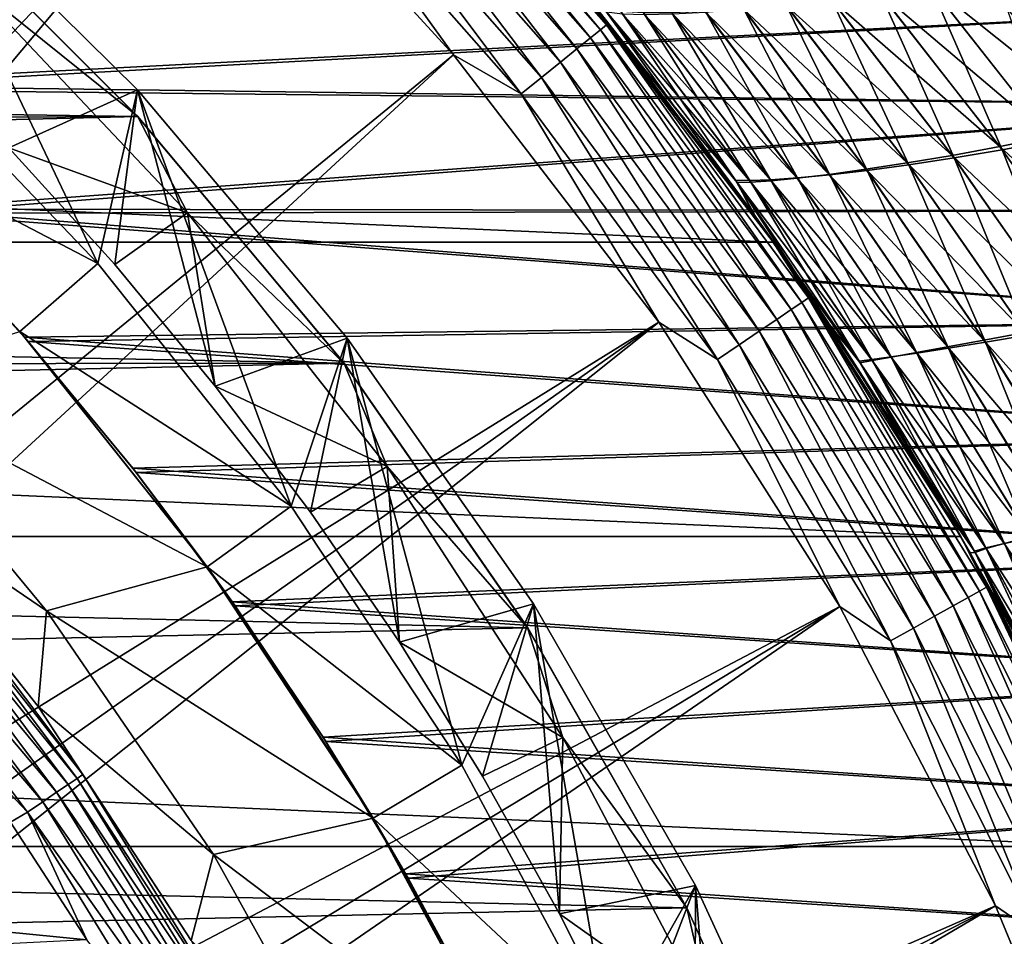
# Model space of a CAD drawing. Header units: metres. Extents: x -22 to 73, y -229 to 22.
# Tile 236 of 256: x 14 to 20, y 9 to 14. Entities that reach past the tile are written whole.
import ezdxf

# ---------------------------------------------------------------- set-up
doc = ezdxf.new("R2010")
doc.units = ezdxf.units.M
doc.layers.add('solid_509500_SW0001', color=7, linetype='CONTINUOUS')

msp = doc.modelspace()

# ---------------------------------------------------------------- linework, layer by layer
at = {"layer": 'solid_509500_SW0001'}
for points in [[(8.060882, 8.480042, 120.188515), (15.35409, 15.35409, 120.013718), (13.957466, 16.63386, 120.013718)], [(16.233158, 15.558223, 119.368202), (16.200964, 15.527367, 119.516907), (17.459414, 14.097491, 119.516907)], [(17.494108, 14.125505, 119.368202), (17.236, 14.462721, 119.213844), (16.233158, 15.558223, 119.368202)], [(17.494108, 14.125505, 119.368202), (16.233158, 15.558223, 119.368202), (17.459414, 14.097491, 119.516907)], [(16.200964, 15.527367, 119.516907), (16.148642, 15.477219, 119.654198), (17.403025, 14.051962, 119.654198)], [(17.459414, 14.097491, 119.516907), (16.200964, 15.527367, 119.516907), (17.403025, 14.051962, 119.654198)], [(16.148642, 15.477219, 119.654198), (16.078159, 15.409668, 119.774902), (17.327068, 13.990631, 119.774902)], [(17.403025, 14.051962, 119.654198), (16.148642, 15.477219, 119.654198), (17.327068, 13.990631, 119.774902)], [(16.078159, 15.409668, 119.774902), (15.992174, 15.327257, 119.874481), (17.234404, 13.91581, 119.874481)], [(17.327068, 13.990631, 119.774902), (16.078159, 15.409668, 119.774902), (17.234404, 13.91581, 119.874481)], [(8.060882, 8.480042, 120.188515), (8.480042, 8.060882, 120.188515), (15.35409, 15.35409, 120.013718)], [(8.480042, 8.060882, 120.188515), (8.877436, 7.621028, 120.188515), (15.35409, 15.35409, 120.013718)], [(8.877436, 7.621028, 120.188515), (16.63386, 13.957466, 120.013718), (15.35409, 15.35409, 120.013718)], [(15.787104, 15.130713, 119.996193), (15.35409, 15.35409, 120.013718), (16.63386, 13.957466, 120.013718)], [(15.992174, 15.327257, 119.874481), (15.893922, 15.23309, 119.949181), (17.128521, 13.830315, 119.949181)], [(17.234404, 13.91581, 119.874481), (15.992174, 15.327257, 119.874481), (17.128521, 13.830315, 119.949181)], [(15.893922, 15.23309, 119.949181), (15.787104, 15.130713, 119.996193), (17.013405, 13.737365, 119.996193)], [(17.128521, 13.830315, 119.949181), (15.893922, 15.23309, 119.949181), (17.013405, 13.737365, 119.996193)], [(17.013405, 13.737365, 119.996193), (15.787104, 15.130713, 119.996193), (16.63386, 13.957466, 120.013718)], [(13.558864, 15.040595, 6.7), (14.63383, 12.784783, 6.7), (13.42852, 14.045444, 6.7)], [(13.558849, 15.040615, 5.4), (14.857232, 13.759547, 5.4), (13.558864, 15.040595, 6.7)], [(14.134326, 13.433944, 4.65), (14.857232, 13.759547, 5.4), (13.558849, 15.040615, 5.4)], [(13.558864, 15.040595, 6.7), (14.85725, 13.759529, 6.7), (14.63383, 12.784783, 6.7)], [(14.857232, 13.759547, 5.4), (14.85725, 13.759529, 6.7), (13.558864, 15.040595, 6.7)], [(-15.515899, 14.056066, 0.034086), (14.857604, 13.611543, 0.034086), (13.576676, 14.88947, 0.034086)], [(13.576676, 14.88947, 0.034086), (14.857604, 13.611543, 0.034086), (13.576947, 14.88922, 2.4)], [(13.576947, 14.88922, 2.4), (14.857345, 13.611821, 2.4), (13.891826, 14.388088, 2.4)], [(14.857604, 13.611543, 0.034086), (14.857345, 13.611821, 2.4), (13.576947, 14.88922, 2.4)], [(-18.430916, 12.905476), (-17.235994, 14.462728), (18.430916, 12.905476)], [(-17.235994, 14.462728), (17.235994, 14.462728), (18.430916, 12.905476)], [(12.854701, 13.78692, 80.335762), (12.095193, 14.457829, 79.54216), (21.5, 14.232683, 79.818657)], [(18.315617, 13.068595, 48.138927), (18.430916, 12.905476), (17.235994, 14.462728)], [(17.862497, 13.681418, 48.551815), (18.315617, 13.068595, 48.138927), (17.235994, 14.462728)], [(17.386532, 14.281405, 48.990353), (17.862497, 13.681418, 48.551815), (17.235994, 14.462728)], [(17.438049, 14.218454, 87.057495), (17.236, 14.462721, 119.213844), (18.430922, 12.90547, 119.213844)], [(17.494108, 14.125505, 119.368202), (18.430922, 12.90547, 119.213844), (17.236, 14.462721, 119.213844)], [(12.121475, 14.435801, 56.430298), (12.879011, 13.764214, 55.638905), (21.5, 14.232683, 56.181339)], [(13.891826, 14.388088, 2.4), (15.138382, 13.070169, 2.4), (14.134326, 13.433944, 2.9)], [(14.857345, 13.611821, 2.4), (15.138382, 13.070169, 2.4), (13.891826, 14.388088, 2.4)], [(19.302425, 14.361608, 52.553738), (19.982119, 13.497871, 51.801205), (19.023109, 14.313744, 52.333843)], [(19.315008, 14.346808, 83.46122), (19.033186, 14.302426, 83.678673), (19.718243, 13.423748, 84.424126)], [(19.302425, 14.361608, 52.553738), (19.761166, 14.199402, 52.528187), (20.19664, 13.646541, 52.038422)], [(19.302425, 14.361608, 52.553738), (20.19664, 13.646541, 52.038422), (19.982119, 13.497871, 51.801205)], [(19.998955, 13.476179, 84.217949), (19.74544, 14.217641, 83.455055), (19.315008, 14.346808, 83.46122)], [(19.998955, 13.476179, 84.217949), (19.315008, 14.346808, 83.46122), (19.718243, 13.423748, 84.424126)], [(17.493189, 14.199311, 49.388969), (17.862497, 13.681418, 48.551815), (17.386532, 14.281405, 48.990353)], [(19.023109, 14.313744, 52.333843), (19.703957, 13.441563, 51.592522), (18.753227, 14.273378, 52.073574)], [(19.033186, 14.302426, 83.678673), (18.760757, 14.265544, 83.93634), (19.447535, 13.378259, 84.671898)], [(19.982119, 13.497871, 51.801205), (19.703957, 13.441563, 51.592522), (19.023109, 14.313744, 52.333843)], [(19.718243, 13.423748, 84.424126), (19.033186, 14.302426, 83.678673), (19.447535, 13.378259, 84.671898)], [(12.854701, 13.78692, 80.335762), (21.5, 14.232683, 79.818657), (21.5, 13.671661, 80.463371)], [(12.879011, 13.764214, 55.638905), (21.5, 13.671661, 55.536625), (21.5, 14.232683, 56.181339)], [(18.498213, 14.240502, 51.775066), (19.18354, 13.349765, 51.052128), (18.262585, 14.215097, 51.441372)], [(18.503134, 14.236149, 84.232086), (18.264812, 14.214226, 84.562881), (18.958202, 13.308064, 85.282478)], [(18.753227, 14.273378, 52.073574), (19.435835, 13.392198, 51.342094), (18.498213, 14.240502, 51.775066)], [(19.435835, 13.392198, 51.342094), (19.18354, 13.349765, 51.052128), (18.498213, 14.240502, 51.775066)], [(18.760757, 14.265544, 83.93634), (18.503134, 14.236149, 84.232086), (19.192591, 13.339704, 84.959061)], [(19.192591, 13.339704, 84.959061), (18.503134, 14.236149, 84.232086), (18.958202, 13.308064, 85.282478)], [(19.703957, 13.441563, 51.592522), (19.435835, 13.392198, 51.342094), (18.753227, 14.273378, 52.073574)], [(19.447535, 13.378259, 84.671898), (18.760757, 14.265544, 83.93634), (19.192591, 13.339704, 84.959061)], [(17.897074, 13.636156, 87.482353), (17.438049, 14.218454, 87.057495), (18.430922, 12.90547, 119.213844)], [(17.48023, 14.21584, 86.599213), (17.438049, 14.218454, 87.057495), (17.897074, 13.636156, 87.482353)], [(18.219431, 13.25285, 87.295044), (17.48023, 14.21584, 86.599213), (17.897074, 13.636156, 87.482353)], [(17.573692, 14.200787, 86.157639), (17.48023, 14.21584, 86.599213), (18.219431, 13.25285, 87.295044)], [(17.493189, 14.199311, 49.388969), (18.228397, 13.23966, 48.697063), (17.862497, 13.681418, 48.551815)], [(18.305332, 13.240939, 49.138428), (18.228397, 13.23966, 48.697063), (17.493189, 14.199311, 49.388969)], [(17.583345, 14.187737, 49.8339), (18.305332, 13.240939, 49.138428), (17.493189, 14.199311, 49.388969)], [(18.299679, 13.250255, 86.857048), (17.573692, 14.200787, 86.157639), (18.219431, 13.25285, 87.295044)], [(17.701092, 14.193062, 85.727318), (17.573692, 14.200787, 86.157639), (18.299679, 13.250255, 86.857048)], [(18.418497, 13.249004, 49.568115), (18.305332, 13.240939, 49.138428), (17.583345, 14.187737, 49.8339)], [(17.707582, 14.183493, 50.267536), (18.418497, 13.249004, 49.568115), (17.583345, 14.187737, 49.8339)], [(18.416021, 13.254445, 86.430679), (17.701092, 14.193062, 85.727318), (18.299679, 13.250255, 86.857048)], [(17.860565, 14.192707, 85.314682), (17.701092, 14.193062, 85.727318), (18.416021, 13.254445, 86.430679)], [(17.864029, 14.186617, 50.683411), (18.565914, 13.263893, 49.979435), (17.707582, 14.183493, 50.267536)], [(18.565914, 13.263893, 49.979435), (18.418497, 13.249004, 49.568115), (17.707582, 14.183493, 50.267536)], [(18.049505, 14.199753, 84.925072), (17.860565, 14.192707, 85.314682), (18.566486, 13.265458, 86.022614)], [(18.566486, 13.265458, 86.022614), (17.860565, 14.192707, 85.314682), (18.416021, 13.254445, 86.430679)], [(18.050068, 14.197144, 51.07616), (18.744812, 13.285633, 50.366844), (17.864029, 14.186617, 50.683411)], [(18.744812, 13.285633, 50.366844), (18.565914, 13.263893, 49.979435), (17.864029, 14.186617, 50.683411)], [(18.264812, 14.214226, 84.562881), (18.049505, 14.199753, 84.925072), (18.748312, 13.283323, 85.638367)], [(18.748312, 13.283323, 85.638367), (18.049505, 14.199753, 84.925072), (18.566486, 13.265458, 86.022614)], [(18.262585, 14.215097, 51.441372), (18.95188, 13.31425, 50.72578), (18.050068, 14.197144, 51.07616)], [(18.95188, 13.31425, 50.72578), (18.744812, 13.285633, 50.366844), (18.050068, 14.197144, 51.07616)], [(19.18354, 13.349765, 51.052128), (18.95188, 13.31425, 50.72578), (18.262585, 14.215097, 51.441372)], [(18.958202, 13.308064, 85.282478), (18.264812, 14.214226, 84.562881), (18.748312, 13.283323, 85.638367)], [(17.494108, 14.125505, 119.368202), (17.459414, 14.097491, 119.516907), (18.592066, 12.566044, 119.516907)], [(18.629011, 12.591015, 119.368202), (18.430922, 12.90547, 119.213844), (17.494108, 14.125505, 119.368202)], [(18.629011, 12.591015, 119.368202), (17.494108, 14.125505, 119.368202), (18.592066, 12.566044, 119.516907)], [(17.459414, 14.097491, 119.516907), (17.403025, 14.051962, 119.654198), (18.532021, 12.525459, 119.654198)], [(18.592066, 12.566044, 119.516907), (17.459414, 14.097491, 119.516907), (18.532021, 12.525459, 119.654198)], [(-15.880045, 13.468556, 0.034086), (14.857604, 13.611543, 0.034086), (-15.515899, 14.056066, 0.034086)], [(13.42852, 14.045444, 6.7), (14.63383, 12.784783, 6.7), (13.026531, 13.624683, 40.038475)], [(17.403025, 14.051962, 119.654198), (17.327068, 13.990631, 119.774902), (18.451138, 12.470792, 119.774902)], [(18.532021, 12.525459, 119.654198), (17.403025, 14.051962, 119.654198), (18.451138, 12.470792, 119.774902)], [(8.877436, 7.621028, 120.188515), (9.25204, 7.161612, 120.188515), (16.63386, 13.957466, 120.013718)], [(9.25204, 7.161612, 120.188515), (17.787037, 12.454617, 120.013718), (16.63386, 13.957466, 120.013718)], [(17.013405, 13.737365, 119.996193), (16.63386, 13.957466, 120.013718), (17.787037, 12.454617, 120.013718)], [(17.327068, 13.990631, 119.774902), (17.234404, 13.91581, 119.874481), (18.352461, 12.404099, 119.874481)], [(18.451138, 12.470792, 119.774902), (17.327068, 13.990631, 119.774902), (18.352461, 12.404099, 119.874481)], [(17.234404, 13.91581, 119.874481), (17.128521, 13.830315, 119.949181), (18.239708, 12.32789, 119.949181)], [(18.352461, 12.404099, 119.874481), (17.234404, 13.91581, 119.874481), (18.239708, 12.32789, 119.949181)], [(13.563955, 13.089753, 81.073189), (12.854701, 13.78692, 80.335762), (21.5, 13.671661, 80.463371)], [(17.128521, 13.830315, 119.949181), (17.013405, 13.737365, 119.996193), (18.117125, 12.245039, 119.996193)], [(18.239708, 12.32789, 119.949181), (17.128521, 13.830315, 119.949181), (18.117125, 12.245039, 119.996193)], [(12.879011, 13.764214, 55.638905), (13.586268, 13.066591, 54.903664), (21.5, 13.671661, 55.536625)], [(14.134326, 13.433944, 4.65), (14.729828, 12.778191, 4.65), (14.857232, 13.759547, 5.4)], [(14.85725, 13.759529, 6.7), (15.720659, 11.421932, 6.7), (14.63383, 12.784783, 6.7)], [(14.729828, 12.778191, 4.65), (15.295028, 12.095955, 4.65), (14.857232, 13.759547, 5.4)], [(14.857232, 13.759547, 5.4), (16.036064, 12.365563, 5.4), (14.85725, 13.759529, 6.7)], [(15.295028, 12.095955, 4.65), (16.036064, 12.365563, 5.4), (14.857232, 13.759547, 5.4)], [(14.85725, 13.759529, 6.7), (16.036077, 12.365538, 6.7), (15.720659, 11.421932, 6.7)], [(16.036064, 12.365563, 5.4), (16.036077, 12.365538, 6.7), (14.85725, 13.759529, 6.7)], [(18.117125, 12.245039, 119.996193), (17.013405, 13.737365, 119.996193), (17.787037, 12.454617, 120.013718)], [(13.563955, 13.089753, 81.073189), (21.5, 13.671661, 80.463371), (21.5, 13.081475, 81.081474)], [(13.586268, 13.066591, 54.903664), (21.5, 13.081475, 54.918526), (21.5, 13.671661, 55.536625)], [(18.228397, 13.23966, 48.697063), (18.315617, 13.068595, 48.138927), (17.862497, 13.681418, 48.551815)], [(13.026531, 13.624683, 40.038475), (14.195397, 12.402145, 40.038475), (13.586268, 13.066591, 54.903664)], [(14.63383, 12.784783, 6.7), (14.195397, 12.402145, 40.038475), (13.026531, 13.624683, 40.038475)], [(18.336733, 13.038949, 87.883049), (17.897074, 13.636156, 87.482353), (18.430922, 12.90547, 119.213844)], [(18.219431, 13.25285, 87.295044), (17.897074, 13.636156, 87.482353), (18.336733, 13.038949, 87.883049)], [(-16.174217, 12.84304, 0.034086), (16.018755, 12.223828, 0.034086), (14.857604, 13.611543, 0.034086)], [(-16.174217, 12.84304, 0.034086), (14.857604, 13.611543, 0.034086), (-15.880045, 13.468556, 0.034086)], [(14.857345, 13.611821, 2.4), (16.018984, 12.223522, 2.4), (15.138382, 13.070169, 2.4)], [(16.018755, 12.223828, 0.034086), (16.018984, 12.223522, 2.4), (14.857345, 13.611821, 2.4)], [(14.857604, 13.611543, 0.034086), (16.018755, 12.223828, 0.034086), (14.857345, 13.611821, 2.4)], [(19.982119, 13.497871, 51.801205), (20.64887, 12.569026, 51.078754), (19.703957, 13.441563, 51.592522)], [(19.998955, 13.476179, 84.217949), (19.718243, 13.423748, 84.424126), (20.385759, 12.482102, 85.135826)], [(14.729828, 12.778191, 2.9), (14.729828, 12.778191, 4.65), (14.134326, 13.433944, 4.65)], [(14.134326, 13.433944, 2.9), (14.729828, 12.778191, 2.9), (14.134326, 13.433944, 4.65)], [(15.138382, 13.070169, 2.4), (14.729828, 12.778191, 2.9), (14.134326, 13.433944, 2.9)], [(19.703957, 13.441563, 51.592522), (20.368752, 12.505638, 50.883324), (19.435835, 13.392198, 51.342094)], [(19.718243, 13.423748, 84.424126), (19.447535, 13.378259, 84.671898), (20.113724, 12.429262, 85.371658)], [(20.64887, 12.569026, 51.078754), (20.368752, 12.505638, 50.883324), (19.703957, 13.441563, 51.592522)], [(20.385759, 12.482102, 85.135826), (19.718243, 13.423748, 84.424126), (20.113724, 12.429262, 85.371658)], [(19.18354, 13.349765, 51.052128), (19.846497, 12.39796, 50.365696), (18.95188, 13.31425, 50.72578)], [(19.192591, 13.339704, 84.959061), (18.958202, 13.308064, 85.282478), (19.624756, 12.342648, 85.961884)], [(19.435835, 13.392198, 51.342094), (20.099257, 12.448619, 50.644878), (19.18354, 13.349765, 51.052128)], [(20.099257, 12.448619, 50.644878), (19.846497, 12.39796, 50.365696), (19.18354, 13.349765, 51.052128)], [(19.447535, 13.378259, 84.671898), (19.192591, 13.339704, 84.959061), (19.858366, 12.382782, 85.648087)], [(19.858366, 12.382782, 85.648087), (19.192591, 13.339704, 84.959061), (19.624756, 12.342648, 85.961884)], [(20.368752, 12.505638, 50.883324), (20.099257, 12.448619, 50.644878), (19.435835, 13.392198, 51.342094)], [(20.113724, 12.429262, 85.371658), (19.447535, 13.378259, 84.671898), (19.858366, 12.382782, 85.648087)], [(18.744812, 13.285633, 50.366844), (19.410624, 12.31566, 49.698792), (18.565914, 13.263893, 49.979435)], [(18.748312, 13.283323, 85.638367), (18.566486, 13.265458, 86.022614), (19.239042, 12.28134, 86.685631)], [(18.95188, 13.31425, 50.72578), (19.615559, 12.353646, 50.049034), (18.744812, 13.285633, 50.366844)], [(19.615559, 12.353646, 50.049034), (19.410624, 12.31566, 49.698792), (18.744812, 13.285633, 50.366844)], [(18.958202, 13.308064, 85.282478), (18.748312, 13.283323, 85.638367), (19.417059, 12.30884, 86.309143)], [(19.417059, 12.30884, 86.309143), (18.748312, 13.283323, 85.638367), (19.239042, 12.28134, 86.685631)], [(19.846497, 12.39796, 50.365696), (19.615559, 12.353646, 50.049034), (18.95188, 13.31425, 50.72578)], [(19.624756, 12.342648, 85.961884), (18.958202, 13.308064, 85.282478), (19.417059, 12.30884, 86.309143)], [(18.219431, 13.25285, 87.295044), (18.336733, 13.038949, 87.883049), (18.756342, 12.427776, 88.260277)], [(18.914785, 12.236438, 87.938461), (18.219431, 13.25285, 87.295044), (18.756342, 12.427776, 88.260277)], [(18.299679, 13.250255, 86.857048), (18.219431, 13.25285, 87.295044), (18.914785, 12.236438, 87.938461)], [(18.305332, 13.240939, 49.138428), (18.987915, 12.239458, 48.491879), (18.228397, 13.23966, 48.697063)], [(18.228397, 13.23966, 48.697063), (18.920513, 12.226551, 48.056713), (18.315617, 13.068595, 48.138927)], [(18.987915, 12.239458, 48.491879), (18.920513, 12.226551, 48.056713), (18.228397, 13.23966, 48.697063)], [(18.416021, 13.254445, 86.430679), (18.299679, 13.250255, 86.857048), (18.985415, 12.24517, 87.506577)], [(18.985415, 12.24517, 87.506577), (18.299679, 13.250255, 86.857048), (18.914785, 12.236438, 87.938461)], [(18.418497, 13.249004, 49.568115), (19.093594, 12.258592, 48.915009), (18.305332, 13.240939, 49.138428)], [(19.093594, 12.258592, 48.915009), (18.987915, 12.239458, 48.491879), (18.305332, 13.240939, 49.138428)], [(18.566486, 13.265458, 86.022614), (18.416021, 13.254445, 86.430679), (19.094191, 12.260125, 87.086678)], [(19.094191, 12.260125, 87.086678), (18.416021, 13.254445, 86.430679), (18.985415, 12.24517, 87.506577)], [(18.565914, 13.263893, 49.979435), (19.235472, 12.283983, 49.319221), (18.418497, 13.249004, 49.568115)], [(19.235472, 12.283983, 49.319221), (19.093594, 12.258592, 48.915009), (18.418497, 13.249004, 49.568115)], [(19.410624, 12.31566, 49.698792), (19.235472, 12.283983, 49.319221), (18.565914, 13.263893, 49.979435)], [(19.239042, 12.28134, 86.685631), (18.566486, 13.265458, 86.022614), (19.094191, 12.260125, 87.086678)], [(13.563955, 13.089753, 81.073189), (21.5, 13.081475, 81.081474), (21.5, 12.463374, 81.671661)], [(14.222592, 12.370949, 81.755333), (13.563955, 13.089753, 81.073189), (21.5, 12.463374, 81.671661)], [(14.195358, 12.402189, 90), (13.563955, 13.089753, 81.073189), (14.222592, 12.370949, 81.755333)], [(13.586268, 13.066591, 54.903664), (21.5, 12.463374, 54.328339), (21.5, 13.081475, 54.918526)], [(13.586268, 13.066591, 54.903664), (14.243116, 12.347313, 54.223446), (21.5, 12.463374, 54.328339)], [(14.195397, 12.402145, 40.038475), (14.243116, 12.347313, 54.223446), (13.586268, 13.066591, 54.903664)], [(15.138382, 13.070169, 2.4), (15.295028, 12.095955, 2.9), (14.729828, 12.778191, 2.9)], [(15.138382, 13.070169, 2.4), (16.26104, 11.64382, 2.4), (15.295028, 12.095955, 2.9)], [(16.018984, 12.223522, 2.4), (16.26104, 11.64382, 2.4), (15.138382, 13.070169, 2.4)], [(18.315617, 13.068595, 48.138927), (18.745903, 12.443518, 47.750984), (18.430916, 12.905476)], [(18.920513, 12.226551, 48.056713), (18.745903, 12.443518, 47.750984), (18.315617, 13.068595, 48.138927)], [(18.756342, 12.427776, 88.260277), (18.336733, 13.038949, 87.883049), (18.430922, 12.90547, 119.213844)], [(-19.485569, 11.250006), (-18.430916, 12.905476), (19.485569, 11.250006)], [(-18.430916, 12.905476), (18.430916, 12.905476), (19.485569, 11.250006)], [(19.153214, 11.806964, 47.387199), (19.485569, 11.250006), (18.430916, 12.905476)], [(18.745903, 12.443518, 47.750984), (19.153214, 11.806964, 47.387199), (18.430916, 12.905476)], [(18.756342, 12.427776, 88.260277), (18.430922, 12.90547, 119.213844), (19.485571, 11.25, 119.213844)], [(18.629011, 12.591015, 119.368202), (19.485571, 11.25, 119.213844), (18.430922, 12.90547, 119.213844)], [(-16.394487, 12.187861, 0.034086), (16.018755, 12.223828, 0.034086), (-16.174217, 12.84304, 0.034086)], [(14.63383, 12.784783, 6.7), (15.720659, 11.421932, 6.7), (14.195397, 12.402145, 40.038475)], [(15.295028, 12.095955, 2.9), (15.295028, 12.095955, 4.65), (14.729828, 12.778191, 4.65)], [(14.729828, 12.778191, 2.9), (15.295028, 12.095955, 2.9), (14.729828, 12.778191, 4.65)], [(18.592066, 12.566044, 119.516907), (18.532021, 12.525459, 119.654198), (19.527493, 10.908711, 119.654198)], [(18.629011, 12.591015, 119.368202), (18.592066, 12.566044, 119.516907), (19.590763, 10.944057, 119.516907)], [(19.590763, 10.944057, 119.516907), (18.592066, 12.566044, 119.516907), (19.527493, 10.908711, 119.654198)], [(19.629694, 10.965805, 119.368202), (19.485571, 11.25, 119.213844), (18.629011, 12.591015, 119.368202)], [(19.629694, 10.965805, 119.368202), (18.629011, 12.591015, 119.368202), (19.590763, 10.944057, 119.516907)], [(18.532021, 12.525459, 119.654198), (18.451138, 12.470792, 119.774902), (19.442263, 10.8611, 119.774902)], [(19.527493, 10.908711, 119.654198), (18.532021, 12.525459, 119.654198), (19.442263, 10.8611, 119.774902)], [(9.25204, 7.161612, 120.188515), (9.602895, 6.683812, 120.188515), (17.787037, 12.454617, 120.013718)], [(9.602895, 6.683812, 120.188515), (9.929099, 6.188855, 120.188515), (17.787037, 12.454617, 120.013718)], [(9.929099, 6.188855, 120.188515), (18.804842, 10.856981, 120.013718), (17.787037, 12.454617, 120.013718)], [(14.222592, 12.370949, 81.755333), (21.5, 12.463374, 81.671661), (21.5, 11.818661, 82.232681)], [(14.243116, 12.347313, 54.223446), (21.5, 11.818661, 53.767319), (21.5, 12.463374, 54.328339)], [(18.117125, 12.245039, 119.996193), (17.787037, 12.454617, 120.013718), (18.804842, 10.856981, 120.013718)], [(18.451138, 12.470792, 119.774902), (18.352461, 12.404099, 119.874481), (19.338285, 10.803015, 119.874481)], [(19.442263, 10.8611, 119.774902), (18.451138, 12.470792, 119.774902), (19.338285, 10.803015, 119.874481)], [(13.285836, 12.111651, 90), (14.195358, 12.402189, 90), (15.249935, 11.079801, 90)], [(14.195358, 12.402189, 90), (14.222592, 12.370949, 81.755333), (14.830929, 11.634691, 82.383453)], [(15.249935, 11.079801, 90), (14.195358, 12.402189, 90), (14.830929, 11.634691, 82.383453)], [(14.195397, 12.402145, 40.038475), (15.24997, 11.079752, 40.038475), (14.243116, 12.347313, 54.223446)], [(15.720659, 11.421932, 6.7), (15.24997, 11.079752, 40.038475), (14.195397, 12.402145, 40.038475)], [(18.352461, 12.404099, 119.874481), (18.239708, 12.32789, 119.949181), (19.219477, 10.736644, 119.949181)], [(19.338285, 10.803015, 119.874481), (18.352461, 12.404099, 119.874481), (19.219477, 10.736644, 119.949181)], [(18.920513, 12.226551, 48.056713), (19.153214, 11.806964, 47.387199), (18.745903, 12.443518, 47.750984)], [(19.155245, 11.803669, 88.614754), (18.756342, 12.427776, 88.260277), (19.485571, 11.25, 119.213844)], [(18.914785, 12.236438, 87.938461), (18.756342, 12.427776, 88.260277), (19.155245, 11.803669, 88.614754)], [(19.846497, 12.39796, 50.365696), (20.481127, 11.38359, 49.718998), (19.615559, 12.353646, 50.049034)], [(14.830929, 11.634691, 82.383453), (14.222592, 12.370949, 81.755333), (21.5, 11.818661, 82.232681)], [(14.243116, 12.347313, 54.223446), (14.849508, 11.61097, 53.597385), (21.5, 11.818661, 53.767319)], [(15.24997, 11.079752, 40.038475), (14.849508, 11.61097, 53.597385), (14.243116, 12.347313, 54.223446)], [(15.295028, 12.095955, 4.65), (15.829084, 11.388155, 4.65), (16.036064, 12.365563, 5.4)], [(16.036077, 12.365538, 6.7), (16.68144, 9.966404, 6.7), (15.720659, 11.421932, 6.7)], [(15.829084, 11.388155, 4.65), (16.330406, 10.65682, 4.65), (16.036064, 12.365563, 5.4)], [(16.036064, 12.365563, 5.4), (17.083683, 10.872456, 5.4), (16.036077, 12.365538, 6.7)], [(16.330406, 10.65682, 4.65), (17.083683, 10.872456, 5.4), (16.036064, 12.365563, 5.4)], [(16.036077, 12.365538, 6.7), (17.083698, 10.872434, 6.7), (16.68144, 9.966404, 6.7)], [(17.083683, 10.872456, 5.4), (17.083698, 10.872434, 6.7), (16.036077, 12.365538, 6.7)], [(19.615559, 12.353646, 50.049034), (20.248085, 11.33218, 49.413857), (19.410624, 12.31566, 49.698792)], [(19.624756, 12.342648, 85.961884), (19.417059, 12.30884, 86.309143), (20.050371, 11.27624, 86.934959)], [(20.481127, 11.38359, 49.718998), (20.248085, 11.33218, 49.413857), (19.615559, 12.353646, 50.049034)], [(19.858366, 12.382782, 85.648087), (19.624756, 12.342648, 85.961884), (20.258652, 11.317601, 86.598106)], [(20.258652, 11.317601, 86.598106), (19.624756, 12.342648, 85.961884), (20.050371, 11.27624, 86.934959)], [(18.239708, 12.32789, 119.949181), (18.117125, 12.245039, 119.996193), (19.090309, 10.664486, 119.996193)], [(19.219477, 10.736644, 119.949181), (18.239708, 12.32789, 119.949181), (19.090309, 10.664486, 119.996193)], [(19.410624, 12.31566, 49.698792), (20.04237, 11.286512, 49.074242), (19.235472, 12.283983, 49.319221)], [(19.417059, 12.30884, 86.309143), (19.239042, 12.28134, 86.685631), (19.873293, 11.240602, 87.301842)], [(20.248085, 11.33218, 49.413857), (20.04237, 11.286512, 49.074242), (19.410624, 12.31566, 49.698792)], [(20.050371, 11.27624, 86.934959), (19.417059, 12.30884, 86.309143), (19.873293, 11.240602, 87.301842)], [(19.090309, 10.664486, 119.996193), (18.117125, 12.245039, 119.996193), (18.804842, 10.856981, 120.013718)], [(18.985415, 12.24517, 87.506577), (18.914785, 12.236438, 87.938461), (19.562531, 11.167804, 88.529198)], [(18.914785, 12.236438, 87.938461), (19.155245, 11.803669, 88.614754), (19.273447, 11.609662, 88.720055)], [(18.914785, 12.236438, 87.938461), (19.273447, 11.609662, 88.720055), (19.389675, 11.414487, 88.823303)], [(19.562531, 11.167804, 88.529198), (18.914785, 12.236438, 87.938461), (19.389675, 11.414487, 88.823303)], [(18.987915, 12.239458, 48.491879), (19.627066, 11.183766, 47.895008), (18.920513, 12.226551, 48.056713)], [(19.094191, 12.260125, 87.086678), (18.985415, 12.24517, 87.506577), (19.626762, 11.186412, 88.105408)], [(19.626762, 11.186412, 88.105408), (18.985415, 12.24517, 87.506577), (19.562531, 11.167804, 88.529198)], [(19.093594, 12.258592, 48.915009), (19.728497, 11.212328, 48.309471), (18.987915, 12.239458, 48.491879)], [(19.728497, 11.212328, 48.309471), (19.627066, 11.183766, 47.895008), (18.987915, 12.239458, 48.491879)], [(19.235472, 12.283983, 49.319221), (19.867952, 11.246569, 48.704506), (19.093594, 12.258592, 48.915009)], [(19.867952, 11.246569, 48.704506), (19.728497, 11.212328, 48.309471), (19.093594, 12.258592, 48.915009)], [(19.239042, 12.28134, 86.685631), (19.094191, 12.260125, 87.086678), (19.731071, 11.210668, 87.693939)], [(19.731071, 11.210668, 87.693939), (19.094191, 12.260125, 87.086678), (19.626762, 11.186412, 88.105408)], [(20.04237, 11.286512, 49.074242), (19.867952, 11.246569, 48.704506), (19.235472, 12.283983, 49.319221)], [(19.873293, 11.240602, 87.301842), (19.239042, 12.28134, 86.685631), (19.731071, 11.210668, 87.693939)], [(16.018755, 12.223828, 0.034086), (-16.537945, 11.511685, 0.034086), (17.050714, 10.73758, 0.034086)], [(-16.394487, 12.187861, 0.034086), (-16.537945, 11.511685, 0.034086), (16.018755, 12.223828, 0.034086)], [(16.018755, 12.223828, 0.034086), (17.050714, 10.73758, 0.034086), (16.018984, 12.223522, 2.4)], [(16.018984, 12.223522, 2.4), (17.050516, 10.737889, 2.4), (16.26104, 11.64382, 2.4)], [(17.050714, 10.73758, 0.034086), (17.050516, 10.737889, 2.4), (16.018984, 12.223522, 2.4)], [(18.920513, 12.226551, 48.056713), (19.565832, 11.160853, 47.468189), (19.153214, 11.806964, 47.387199)], [(19.627066, 11.183766, 47.895008), (19.565832, 11.160853, 47.468189), (18.920513, 12.226551, 48.056713)], [(14.346684, 10.834122, 90), (13.285836, 12.111651, 90), (15.249935, 11.079801, 90)], [(13.326217, 11.527104, 110.508728), (13.285836, 12.111651, 90), (14.346684, 10.834122, 90)], [(15.829084, 11.388155, 2.9), (15.829084, 11.388155, 4.65), (15.295028, 12.095955, 4.65)], [(15.295028, 12.095955, 2.9), (15.829084, 11.388155, 2.9), (15.295028, 12.095955, 4.65)], [(16.26104, 11.64382, 2.4), (15.829084, 11.388155, 2.9), (15.295028, 12.095955, 2.9)], [(14.830929, 11.634691, 82.383453), (21.5, 11.818661, 82.232681), (21.5, 11.148754, 82.763306)], [(14.849508, 11.61097, 53.597385), (21.5, 11.148754, 53.236691), (21.5, 11.818661, 53.767319)], [(19.153214, 11.806964, 47.387199), (19.537249, 11.160013, 47.047024), (19.485569, 11.250006)], [(19.565832, 11.160853, 47.468189), (19.537249, 11.160013, 47.047024), (19.153214, 11.806964, 47.387199)], [(19.273447, 11.609662, 88.720055), (19.155245, 11.803669, 88.614754), (19.485571, 11.25, 119.213844)], [(15.389764, 10.884745, 82.959038), (14.830929, 11.634691, 82.383453), (21.5, 11.148754, 82.763306)], [(15.249935, 11.079801, 90), (14.830929, 11.634691, 82.383453), (15.389764, 10.884745, 82.959038)], [(16.26104, 11.64382, 2.4), (16.330406, 10.65682, 2.9), (15.829084, 11.388155, 2.9)], [(16.26104, 11.64382, 2.4), (17.249268, 10.122386, 2.4), (16.330406, 10.65682, 2.9)], [(17.050516, 10.737889, 2.4), (17.249268, 10.122386, 2.4), (16.26104, 11.64382, 2.4)], [(14.849508, 11.61097, 53.597385), (15.406871, 10.860518, 53.023365), (21.5, 11.148754, 53.236691)], [(15.24997, 11.079752, 40.038475), (15.406871, 10.860518, 53.023365), (14.849508, 11.61097, 53.597385)], [(19.389675, 11.414487, 88.823303), (19.273447, 11.609662, 88.720055), (19.485571, 11.25, 119.213844)], [(17.050714, 10.73758, 0.034086), (-16.537945, 11.511685, 0.034086), (-17.503939, 9.981713, 0.034086)], [(14.299493, 10.294984, 110.508728), (13.326217, 11.527104, 110.508728), (14.346684, 10.834122, 90)], [(13.576907, 11.208493, 110.618538), (13.326217, 11.527104, 110.508728), (14.299493, 10.294984, 110.508728)], [(15.720659, 11.421932, 6.7), (16.68144, 9.966404, 6.7), (15.24997, 11.079752, 40.038475)], [(19.728579, 10.818189, 89.122314), (19.389675, 11.414487, 88.823303), (19.485571, 11.25, 119.213844)], [(19.562531, 11.167804, 88.529198), (19.389675, 11.414487, 88.823303), (19.728579, 10.818189, 89.122314)], [(16.330406, 10.65682, 2.9), (16.330406, 10.65682, 4.65), (15.829084, 11.388155, 4.65)], [(15.829084, 11.388155, 2.9), (16.330406, 10.65682, 2.9), (15.829084, 11.388155, 4.65)], [(-20.391922, 9.508916), (-19.485569, 11.250006), (20.391922, 9.508916)], [(-19.485569, 11.250006), (19.485569, 11.250006), (20.391922, 9.508916)], [(20.233912, 9.840672, 46.436172), (20.391922, 9.508916), (19.485569, 11.250006)], [(19.897596, 10.504078, 46.730103), (20.233912, 9.840672, 46.436172), (19.485569, 11.250006)], [(19.537249, 11.160013, 47.047024), (19.897596, 10.504078, 46.730103), (19.485569, 11.250006)], [(19.728579, 10.818189, 89.122314), (19.485571, 11.25, 119.213844), (20.391926, 9.508911, 119.213844)], [(19.629694, 10.965805, 119.368202), (20.391926, 9.508911, 119.213844), (19.485571, 11.25, 119.213844)], [(19.867952, 11.246569, 48.704506), (20.457186, 10.154499, 48.138645), (19.728497, 11.212328, 48.309471)], [(13.547565, 11.184269, 110.722641), (14.517946, 9.892099, 110.722641), (13.501258, 11.14604, 110.815804)], [(13.576907, 11.208493, 110.618538), (14.54939, 9.913525, 110.618538), (13.547565, 11.184269, 110.722641)], [(14.54939, 9.913525, 110.618538), (14.517946, 9.892099, 110.722641), (13.547565, 11.184269, 110.722641)], [(13.576907, 11.208493, 110.618538), (14.299493, 10.294984, 110.508728), (14.54939, 9.913525, 110.618538)], [(19.626762, 11.186412, 88.105408), (19.562531, 11.167804, 88.529198), (20.157309, 10.052477, 89.065117)], [(19.627066, 11.183766, 47.895008), (20.217115, 10.078421, 47.350437), (19.565832, 11.160853, 47.468189)], [(19.731071, 11.210668, 87.693939), (19.626762, 11.186412, 88.105408), (20.21814, 10.078701, 88.65107)], [(20.21814, 10.078701, 88.65107), (19.626762, 11.186412, 88.105408), (20.157309, 10.052477, 89.065117)], [(19.728497, 11.212328, 48.309471), (20.317293, 10.113917, 47.754486), (19.627066, 11.183766, 47.895008)], [(20.317293, 10.113917, 47.754486), (20.217115, 10.078421, 47.350437), (19.627066, 11.183766, 47.895008)], [(20.457186, 10.154499, 48.138645), (20.317293, 10.113917, 47.754486), (19.728497, 11.212328, 48.309471)], [(13.501258, 11.14604, 110.815804), (14.468322, 9.858287, 110.815804), (13.440261, 11.095684, 110.89344)], [(14.517946, 9.892099, 110.722641), (14.468322, 9.858287, 110.815804), (13.501258, 11.14604, 110.815804)], [(15.389764, 10.884745, 82.959038), (21.5, 11.148754, 82.763306), (21.5, 10.455012, 83.262459)], [(15.406871, 10.860518, 53.023365), (21.5, 10.455012, 52.737537), (21.5, 11.148754, 53.236691)], [(19.565832, 11.160853, 47.468189), (19.897596, 10.504078, 46.730103), (19.537249, 11.160013, 47.047024)], [(19.562531, 11.167804, 88.529198), (19.728579, 10.818189, 89.122314), (20.048494, 10.213121, 89.402847)], [(20.157309, 10.052477, 89.065117), (19.562531, 11.167804, 88.529198), (20.048494, 10.213121, 89.402847)], [(19.565832, 11.160853, 47.468189), (20.158913, 10.047981, 46.933746), (19.897596, 10.504078, 46.730103)], [(20.217115, 10.078421, 47.350437), (20.158913, 10.047981, 46.933746), (19.565832, 11.160853, 47.468189)], [(13.440261, 11.095684, 110.89344), (14.402957, 9.813749, 110.89344), (13.367573, 11.035676, 110.951752)], [(14.468322, 9.858287, 110.815804), (14.402957, 9.813749, 110.89344), (13.440261, 11.095684, 110.89344)], [(14.346684, 10.834122, 90), (15.249935, 11.079801, 90), (16.18173, 9.668201, 90)], [(15.249935, 11.079801, 90), (15.389764, 10.884745, 82.959038), (15.900547, 10.123986, 83.484032)], [(16.18173, 9.668201, 90), (15.249935, 11.079801, 90), (15.900547, 10.123986, 83.484032)], [(15.24997, 11.079752, 40.038475), (16.181759, 9.668152, 40.038475), (15.406871, 10.860518, 53.023365)], [(16.68144, 9.966404, 6.7), (16.181759, 9.668152, 40.038475), (15.24997, 11.079752, 40.038475)], [(13.367573, 11.035676, 110.951752), (14.325062, 9.760674, 110.951752), (13.286763, 10.968964, 110.987862)], [(14.402957, 9.813749, 110.89344), (14.325062, 9.760674, 110.951752), (13.367573, 11.035676, 110.951752)], [(13.286763, 10.968964, 110.987862), (14.238464, 9.701669, 110.987862), (13.684737, 10.287022, 111)], [(14.325062, 9.760674, 110.951752), (14.238464, 9.701669, 110.987862), (13.286763, 10.968964, 110.987862)], [(19.629694, 10.965805, 119.368202), (19.590763, 10.944057, 119.516907), (20.448307, 9.243217, 119.516907)], [(20.488943, 9.261586, 119.368202), (20.391926, 9.508911, 119.213844), (19.629694, 10.965805, 119.368202)], [(20.488943, 9.261586, 119.368202), (19.629694, 10.965805, 119.368202), (20.448307, 9.243217, 119.516907)], [(19.527493, 10.908711, 119.654198), (19.442263, 10.8611, 119.774902), (20.293308, 9.173154, 119.774902)], [(19.590763, 10.944057, 119.516907), (19.527493, 10.908711, 119.654198), (20.382267, 9.213366, 119.654198)], [(20.382267, 9.213366, 119.654198), (19.527493, 10.908711, 119.654198), (20.293308, 9.173154, 119.774902)], [(20.448307, 9.243217, 119.516907), (19.590763, 10.944057, 119.516907), (20.382267, 9.213366, 119.654198)], [(9.929099, 6.188855, 120.188515), (10.229815, 5.678011, 120.188515), (18.804842, 10.856981, 120.013718)], [(10.229815, 5.678011, 120.188515), (10.504272, 5.152591, 120.188515), (18.804842, 10.856981, 120.013718)], [(10.504272, 5.152591, 120.188515), (19.679533, 9.176717, 120.013718), (18.804842, 10.856981, 120.013718)], [(15.900547, 10.123986, 83.484032), (15.389764, 10.884745, 82.959038), (21.5, 10.455012, 83.262459)], [(15.406871, 10.860518, 53.023365), (15.915943, 10.099765, 52.500156), (21.5, 10.455012, 52.737537)], [(16.181759, 9.668152, 40.038475), (15.915943, 10.099765, 52.500156), (15.406871, 10.860518, 53.023365)], [(16.330406, 10.65682, 4.65), (16.79747, 9.904293, 4.65), (17.083683, 10.872456, 5.4)], [(17.083698, 10.872434, 6.7), (17.507509, 8.431298, 6.7), (16.68144, 9.966404, 6.7)], [(16.79747, 9.904293, 4.65), (17.230045, 9.131021, 4.65), (17.083683, 10.872456, 5.4)], [(17.083683, 10.872456, 5.4), (17.99345, 9.289685, 5.4), (17.083698, 10.872434, 6.7)], [(17.230045, 9.131021, 4.65), (17.99345, 9.289685, 5.4), (17.083683, 10.872456, 5.4)], [(17.083698, 10.872434, 6.7), (17.99346, 9.289661, 6.7), (17.507509, 8.431298, 6.7)], [(17.99345, 9.289685, 5.4), (17.99346, 9.289661, 6.7), (17.083698, 10.872434, 6.7)], [(19.090309, 10.664486, 119.996193), (18.804842, 10.856981, 120.013718), (19.679533, 9.176717, 120.013718)], [(19.442263, 10.8611, 119.774902), (19.338285, 10.803015, 119.874481), (20.18478, 9.124096, 119.874481)], [(20.293308, 9.173154, 119.774902), (19.442263, 10.8611, 119.774902), (20.18478, 9.124096, 119.874481)], [(14.299493, 10.294984, 110.508728), (14.346684, 10.834122, 90), (15.285131, 9.46416, 90)], [(15.285131, 9.46416, 90), (14.346684, 10.834122, 90), (16.18173, 9.668201, 90)], [(19.338285, 10.803015, 119.874481), (19.219477, 10.736644, 119.949181), (20.06077, 9.06804, 119.949181)], [(20.18478, 9.124096, 119.874481), (19.338285, 10.803015, 119.874481), (20.06077, 9.06804, 119.949181)], [(20.048494, 10.213121, 89.402847), (19.728579, 10.818189, 89.122314), (20.391926, 9.508911, 119.213844)], [(17.050714, 10.73758, 0.034086), (-17.503939, 9.981713, 0.034086), (17.945194, 9.164743, 0.034086)], [(17.050516, 10.737889, 2.4), (17.945379, 9.164374, 2.4), (17.249268, 10.122386, 2.4)], [(17.945194, 9.164743, 0.034086), (17.945379, 9.164374, 2.4), (17.050516, 10.737889, 2.4)], [(17.050714, 10.73758, 0.034086), (17.945194, 9.164743, 0.034086), (17.050516, 10.737889, 2.4)], [(19.219477, 10.736644, 119.949181), (19.090309, 10.664486, 119.996193), (19.925947, 9.007096, 119.996193)], [(20.06077, 9.06804, 119.949181), (19.219477, 10.736644, 119.949181), (19.925947, 9.007096, 119.996193)], [(16.79747, 9.904293, 2.9), (16.79747, 9.904293, 4.65), (16.330406, 10.65682, 4.65)], [(16.330406, 10.65682, 2.9), (16.79747, 9.904293, 2.9), (16.330406, 10.65682, 4.65)], [(17.249268, 10.122386, 2.4), (16.79747, 9.904293, 2.9), (16.330406, 10.65682, 2.9)], [(19.925947, 9.007096, 119.996193), (19.090309, 10.664486, 119.996193), (19.679533, 9.176717, 120.013718)], [(15.900547, 10.123986, 83.484032), (21.5, 10.455012, 83.262459), (21.5, 9.739017, 83.729004)], [(15.915943, 10.099765, 52.500156), (21.5, 9.739017, 52.270996), (21.5, 10.455012, 52.737537)], [(15.159216, 8.981112, 110.508728), (14.299493, 10.294984, 110.508728), (15.285131, 9.46416, 90)], [(14.54939, 9.913525, 110.618538), (14.299493, 10.294984, 110.508728), (15.159216, 8.981112, 110.508728)], [(14.238464, 9.701669, 110.987862), (14.143686, 9.646294, 111), (13.684737, 10.287022, 111)], [(16.364487, 9.355536, 83.960068), (15.900547, 10.123986, 83.484032), (21.5, 9.739017, 83.729004)], [(16.18173, 9.668201, 90), (15.900547, 10.123986, 83.484032), (16.364487, 9.355536, 83.960068)], [(15.915943, 10.099765, 52.500156), (16.378414, 9.331133, 52.02565), (21.5, 9.739017, 52.270996)], [(16.181759, 9.668152, 40.038475), (16.378414, 9.331133, 52.02565), (15.915943, 10.099765, 52.500156)], [(17.249268, 10.122386, 2.4), (17.230045, 9.131021, 2.9), (16.79747, 9.904293, 2.9)], [(17.249268, 10.122386, 2.4), (18.095892, 8.516965, 2.4), (17.230045, 9.131021, 2.9)], [(17.945379, 9.164374, 2.4), (18.095892, 8.516965, 2.4), (17.249268, 10.122386, 2.4)], [(17.945194, 9.164743, 0.034086), (-17.503939, 9.981713, 0.034086), (-18.328779, 8.37128, 0.034086)], [(16.68144, 9.966404, 6.7), (17.507509, 8.431298, 6.7), (16.181759, 9.668152, 40.038475)], [(14.54939, 9.913525, 110.618538), (15.398767, 8.534676, 110.618538), (14.517946, 9.892099, 110.722641)], [(14.54939, 9.913525, 110.618538), (15.159216, 8.981112, 110.508728), (15.398767, 8.534676, 110.618538)], [(14.468322, 9.858287, 110.815804), (15.312966, 8.487121, 110.815804), (14.402957, 9.813749, 110.89344)], [(14.517946, 9.892099, 110.722641), (15.365488, 8.516231, 110.722641), (14.468322, 9.858287, 110.815804)], [(15.365488, 8.516231, 110.722641), (15.312966, 8.487121, 110.815804), (14.468322, 9.858287, 110.815804)], [(15.398767, 8.534676, 110.618538), (15.365488, 8.516231, 110.722641), (14.517946, 9.892099, 110.722641)], [(17.230045, 9.131021, 2.9), (17.230045, 9.131021, 4.65), (16.79747, 9.904293, 4.65)], [(16.79747, 9.904293, 2.9), (17.230045, 9.131021, 2.9), (16.79747, 9.904293, 4.65)], [(14.402957, 9.813749, 110.89344), (15.243785, 8.448777, 110.89344), (14.325062, 9.760674, 110.951752)], [(15.312966, 8.487121, 110.815804), (15.243785, 8.448777, 110.89344), (14.402957, 9.813749, 110.89344)], [(14.325062, 9.760674, 110.951752), (15.161343, 8.403085, 110.951752), (14.238464, 9.701669, 110.987862)], [(15.243785, 8.448777, 110.89344), (15.161343, 8.403085, 110.951752), (14.325062, 9.760674, 110.951752)], [(14.238464, 9.701669, 110.987862), (14.57265, 8.98514, 111), (14.143686, 9.646294, 111)], [(14.238464, 9.701669, 110.987862), (15.06969, 8.352286, 110.987862), (14.57265, 8.98514, 111)], [(15.161343, 8.403085, 110.951752), (15.06969, 8.352286, 110.987862), (14.238464, 9.701669, 110.987862)], [(16.364487, 9.355536, 83.960068), (21.5, 9.739017, 83.729004), (21.5, 9.002167, 84.162025)], [(16.378414, 9.331133, 52.02565), (21.5, 9.002167, 51.837978), (21.5, 9.739017, 52.270996)], [(10.798079, 9.357759, 111), (14.143686, 9.646294, 111), (14.57265, 8.98514, 111)], [(15.285131, 9.46416, 90), (16.18173, 9.668201, 90), (16.98324, 8.178758, 90)], [(16.18173, 9.668201, 90), (16.364487, 9.355536, 83.960068), (16.783627, 8.580932, 84.389542)], [(16.98324, 8.178758, 90), (16.18173, 9.668201, 90), (16.783627, 8.580932, 84.389542)], [(16.181759, 9.668152, 40.038475), (16.983263, 8.178708, 40.038475), (16.378414, 9.331133, 52.02565)], [(17.507509, 8.431298, 6.7), (16.983263, 8.178708, 40.038475), (16.181759, 9.668152, 40.038475)], [(-21.143082, 7.695457), (-20.391922, 9.508916), (21.143082, 7.695457)], [(-20.391922, 9.508916), (20.391922, 9.508916), (21.143082, 7.695457)], [(15.159216, 8.981112, 110.508728), (15.285131, 9.46416, 90), (16.09317, 8.013453, 90)], [(16.09317, 8.013453, 90), (15.285131, 9.46416, 90), (16.98324, 8.178758, 90)], [(10.798079, 9.357759, 111), (14.57265, 8.98514, 111), (11.242463, 8.818912, 111)], [(16.783627, 8.580932, 84.389542), (16.364487, 9.355536, 83.960068), (21.5, 9.002167, 84.162025)], [(16.378414, 9.331133, 52.02565), (16.796247, 8.556201, 51.59753), (21.5, 9.002167, 51.837978)], [(16.983263, 8.178708, 40.038475), (16.796247, 8.556201, 51.59753), (16.378414, 9.331133, 52.02565)], [(17.230045, 9.131021, 4.65), (17.627344, 8.33827, 4.65), (17.99345, 9.289685, 5.4)], [(17.99346, 9.289661, 6.7), (18.192909, 6.827721, 6.7), (17.507509, 8.431298, 6.7)], [(17.627344, 8.33827, 4.65), (17.988138, 7.528403, 4.65), (17.99345, 9.289685, 5.4)], [(17.988138, 7.528403, 4.65), (18.756361, 7.632916, 5.4), (17.99345, 9.289685, 5.4)], [(17.99345, 9.289685, 5.4), (18.756361, 7.632916, 5.4), (17.99346, 9.289661, 6.7)], [(17.99346, 9.289661, 6.7), (18.756369, 7.632899, 6.7), (18.192909, 6.827721, 6.7)], [(18.756361, 7.632916, 5.4), (18.756369, 7.632899, 6.7), (17.99346, 9.289661, 6.7)], [(17.945194, 9.164743, 0.034086), (-18.328779, 8.37128, 0.034086), (18.694984, 7.517983, 0.034086)], [(10.504272, 5.152591, 120.188515), (10.751764, 4.613945, 120.188515), (19.679533, 9.176717, 120.013718)], [(10.751764, 4.613945, 120.188515), (10.971657, 4.063456, 120.188515), (19.679533, 9.176717, 120.013718)], [(10.971657, 4.063456, 120.188515), (20.404449, 7.426612, 120.013718), (19.679533, 9.176717, 120.013718)], [(17.945194, 9.164743, 0.034086), (18.694984, 7.517983, 0.034086), (17.945379, 9.164374, 2.4)], [(17.945379, 9.164374, 2.4), (18.694853, 7.518303, 2.4), (18.095892, 8.516965, 2.4)], [(18.694984, 7.517983, 0.034086), (18.694853, 7.518303, 2.4), (17.945379, 9.164374, 2.4)], [(19.925947, 9.007096, 119.996193), (19.679533, 9.176717, 120.013718), (20.404449, 7.426612, 120.013718)], [(17.627344, 8.33827, 2.9), (17.627344, 8.33827, 4.65), (17.230045, 9.131021, 4.65)], [(17.230045, 9.131021, 2.9), (17.627344, 8.33827, 2.9), (17.230045, 9.131021, 4.65)], [(18.095892, 8.516965, 2.4), (17.627344, 8.33827, 2.9), (17.230045, 9.131021, 2.9)]]:
    msp.add_3dface(points, dxfattribs=at)

doc.saveas('drawing.dxf')
